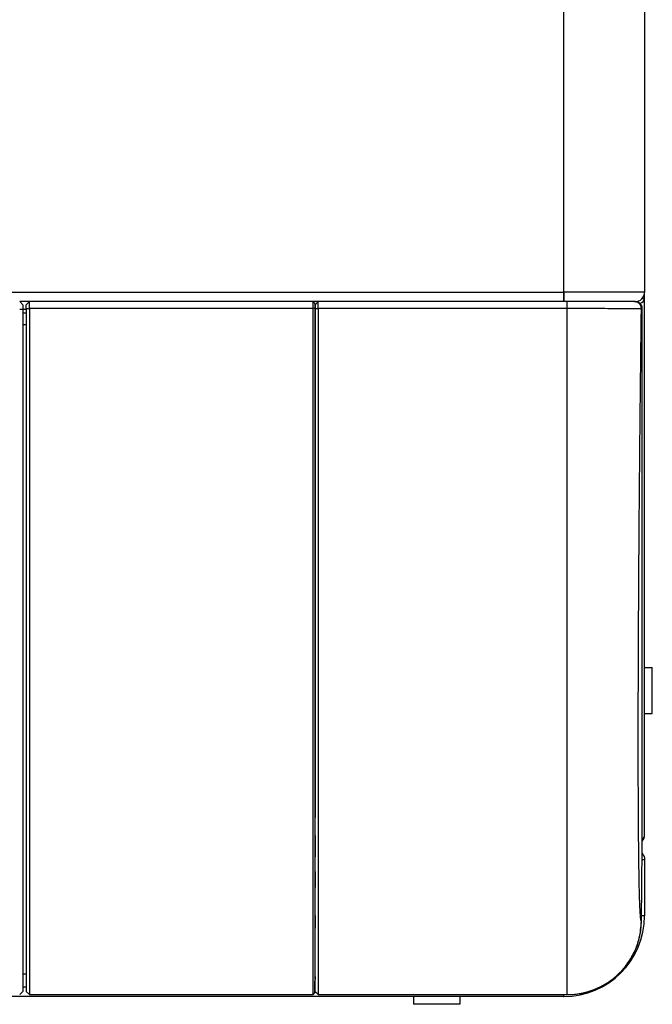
# Model space of a CAD drawing. Header units: millimetres. Extents: x 158 to 846, y 86 to 749.
# Tile 8 of 95: x 233 to 249, y 86 to 111. Entities that reach past the tile are written whole.
import ezdxf

# ---------------------------------------------------------------- set-up
doc = ezdxf.new("R2010")
doc.units = ezdxf.units.MM
doc.layers.add('1', color=7, linetype='CONTINUOUS', true_color=0xffffff)

msp = doc.modelspace()

# ---------------------------------------------------------------- linework, layer by layer
at = {"layer": '1', "color": 252, "linetype": 'Continuous'}
for p, q in [((247.167, 104.133), (247.167, 137.533)), ((175.177, 104.133), (247.157, 104.133)), ((247.167, 104.133), (247.157, 104.133)), ((247.167, 104.133), (247.167, 103.883)), ((249.267, 104.133), (247.167, 104.133)), ((233.117, 103.682), (233.037, 103.681)), ((233.207, 103.702), (233.287, 103.702)), ((240.652, 103.702), (233.287, 103.702)), ((240.707, 103.702), (240.787, 103.702)), ((247.254, 103.702), (240.787, 103.702)), ((249.206, 103.701), (249.183, 103.701)), ((233.207, 103.279), (233.117, 103.279)), ((249.183, 87.789), (249.207, 89.698)), ((249.207, 89.698), (249.207, 89.698)), ((249.183, 87.789), (249.183, 87.789)), ((249.267, 87.933), (249.185, 87.933)), ((233.117, 86.424), (233.207, 86.424)), ((233.117, 85.964), (233.037, 85.884)), ((233.116, 86.083), (233.206, 86.083)), ((233.207, 85.964), (233.287, 85.884)), ((240.703, 86.083), (240.706, 86.083)), ((240.707, 85.964), (240.787, 85.884)), ((233.287, 85.884), (240.652, 85.884)), ((240.787, 85.884), (247.254, 85.884)), ((247.167, 85.833), (247.167, 85.884)), ((247.255, 85.884), (247.255, 85.884))]:
    msp.add_line(p, q, dxfattribs=at)
at = {"layer": '1', "color": 7, "linetype": 'Continuous'}
for p, q in [((249.267, 137.533), (249.267, 104.133)), ((249.267, 103.963), (249.267, 104.133)), ((233.286, 103.883), (233.036, 103.883)), ((233.117, 103.803), (233.037, 103.883)), ((233.207, 103.803), (233.287, 103.883)), ((240.654, 103.883), (233.287, 103.883)), ((233.287, 103.702), (233.287, 103.883)), ((240.704, 103.833), (240.654, 103.883)), ((240.786, 103.883), (240.654, 103.883)), ((240.707, 103.803), (240.787, 103.883)), ((247.255, 103.883), (240.787, 103.883)), ((240.787, 103.702), (240.787, 103.883)), ((249.017, 103.883), (249.003, 103.883)), ((249.027, 103.883), (249.017, 103.883)), ((249.2, 103.963), (249.267, 103.963)), ((249.267, 90.033), (249.267, 103.963)), ((233.117, 103.803), (233.117, 103.682)), ((233.117, 103.682), (233.117, 85.964)), ((233.207, 103.679), (233.117, 103.679)), ((233.207, 103.583), (233.117, 103.583)), ((233.207, 103.702), (233.207, 103.803)), ((233.207, 103.702), (233.207, 85.964)), ((233.287, 103.702), (233.287, 85.884)), ((240.707, 103.702), (240.707, 103.803)), ((240.707, 103.702), (240.707, 90.488)), ((240.787, 103.702), (240.787, 85.884)), ((247.254, 85.884), (247.254, 103.702)), ((249.207, 89.698), (249.207, 103.681)), ((249.267, 94.383), (249.467, 94.383)), ((249.467, 93.183), (249.467, 94.383)), ((249.267, 93.183), (249.467, 93.183)), ((249.183, 87.789), (249.207, 89.698)), ((249.207, 89.698), (249.207, 89.701)), ((249.267, 89.383), (249.203, 89.383)), ((249.267, 89.383), (249.267, 87.933)), ((240.702, 85.937), (240.706, 86.233)), ((233.037, 85.884), (233.117, 85.964)), ((233.117, 85.964), (233.117, 85.964)), ((233.207, 85.964), (233.287, 85.884)), ((233.207, 85.964), (233.207, 85.964)), ((240.707, 85.964), (240.787, 85.884)), ((240.707, 85.964), (240.707, 85.964)), ((247.157, 85.833), (217.939, 85.833)), ((233.287, 85.884), (240.652, 85.884)), ((233.287, 85.884), (233.287, 85.884)), ((240.787, 85.884), (247.255, 85.884)), ((240.787, 85.884), (240.787, 85.884)), ((243.267, 85.833), (243.267, 85.633)), ((244.467, 85.833), (244.467, 85.633)), ((247.157, 85.884), (247.157, 85.833)), ((247.157, 85.833), (247.167, 85.833)), ((244.467, 85.633), (243.267, 85.633))]:
    msp.add_line(p, q, dxfattribs=at)
for centre, radius, start in [((249.017, 104.133), 0.25, 270), ((249.017, 90.033), 0.25, 319.5226), ((249.007, 89.701), 0.2, 359.2929), ((247.167, 87.933), 2.1, 270)]:
    msp.add_arc(centre, radius, start, 0, dxfattribs=at)
at = {"layer": '1', "color": 7, "linetype": 'Continuous', "extrusion": (0, 0, -1)}
msp.add_arc((-249.017, 89.383), 0.25, 138.8644, 180, dxfattribs=at)
at = {"layer": '1', "color": 7, "linetype": 'Continuous'}
for centre, major_axis, start_param, end_param in [((249.017, 103.987), (-0.15, 0), 1.742064, 2.079564), ((249.017, 103.987), (-0.25, 0), 2.115497, 3.007954), ((249.017, 90.033), (0.25, 0), 5.577457, 6.283185)]:
    msp.add_ellipse(centre, major_axis=major_axis, ratio=0.707107, start_param=start_param, end_param=end_param, dxfattribs=at)
for points, knots in [([(247.157, 104.133), (247.157, 104.068), (247.157, 104.003), (247.157, 103.91), (247.157, 103.883), (247.157, 103.883)], [0, 0, 0, 0, 0.500519, 0.500519, 1, 1, 1, 1]), ([(240.654, 103.883), (240.654, 103.883), (240.654, 103.883), (240.653, 103.877), (240.653, 103.861), (240.652, 103.832), (240.652, 103.793), (240.652, 103.754), (240.652, 103.723), (240.652, 103.707), (240.652, 103.702)], [0, 0, 0, 0, 0.055556, 0.166667, 0.333333, 0.5, 0.666667, 0.833333, 0.944444, 1, 1, 1, 1]), ([(240.654, 103.883), (240.654, 103.883), (240.654, 103.883), (240.654, 103.883), (240.655, 103.883), (240.655, 103.883), (240.655, 103.883), (240.656, 103.883), (240.656, 103.883), (240.656, 103.883), (240.656, 103.883), (240.657, 103.883)], [0, 0, 0, 0, 0.110477, 0.221193, 0.332146, 0.443337, 0.554765, 0.666433, 0.77834, 0.890486, 1, 1, 1, 1]), ([(240.704, 103.833), (240.704, 103.832), (240.703, 103.831), (240.703, 103.817), (240.703, 103.796), (240.702, 103.768), (240.702, 103.736), (240.702, 103.713), (240.702, 103.702)], [0, 0, 0, 0, 0.166794, 0.333514, 0.500275, 0.667115, 0.833504, 1, 1, 1, 1]), ([(240.704, 103.833), (240.704, 103.833), (240.705, 103.833), (240.706, 103.833), (240.706, 103.833), (240.707, 103.833)], [0, 0, 0, 0, 0.331195, 0.664525, 1, 1, 1, 1]), ([(240.707, 103.833), (240.707, 103.415), (240.707, 102.9), (240.707, 102.387), (240.707, 102.291)], [0, 0, 0, 0, 0.812451, 1, 1, 1, 1]), ([(249.007, 103.883), (249.006, 103.883), (249.005, 103.883), (249, 103.883), (248.993, 103.883), (248.983, 103.883), (248.971, 103.883), (248.957, 103.883), (248.942, 103.883), (248.926, 103.883), (248.909, 103.883), (248.89, 103.883), (248.87, 103.883), (248.85, 103.883), (248.83, 103.883), (248.811, 103.883), (248.792, 103.883), (248.774, 103.883), (248.758, 103.883), (248.742, 103.883), (248.728, 103.883), (248.716, 103.883), (248.704, 103.883), (248.689, 103.883), (248.669, 103.883), (248.642, 103.883), (248.61, 103.883), (248.573, 103.883), (248.537, 103.883), (248.504, 103.883), (248.475, 103.883), (248.443, 103.883), (248.41, 103.883), (248.374, 103.883), (248.337, 103.883), (248.297, 103.883), (248.255, 103.883), (248.209, 103.883), (248.159, 103.883), (248.108, 103.883), (248.053, 103.883), (247.996, 103.883), (247.936, 103.883), (247.872, 103.883), (247.805, 103.883), (247.737, 103.883), (247.67, 103.883), (247.604, 103.883), (247.535, 103.883), (247.464, 103.883), (247.391, 103.883), (247.321, 103.883), (247.275, 103.883), (247.255, 103.883)], [0, 0, 0, 0, 0.027711, 0.054422, 0.080124, 0.104812, 0.128486, 0.150748, 0.172032, 0.192337, 0.211661, 0.232429, 0.251929, 0.27016, 0.28712, 0.302808, 0.317225, 0.330369, 0.342241, 0.352874, 0.362225, 0.370293, 0.377289, 0.384349, 0.398892, 0.414332, 0.43388, 0.4547, 0.47679, 0.491509, 0.506744, 0.522493, 0.538758, 0.55558, 0.573476, 0.591476, 0.610569, 0.630757, 0.652039, 0.674417, 0.69662, 0.719807, 0.743981, 0.769141, 0.795289, 0.822427, 0.846475, 0.871252, 0.896761, 0.923003, 0.949979, 0.977686, 1, 1, 1, 1]), ([(249.206, 103.701), (249.207, 103.749), (249.188, 103.796), (249.121, 103.864), (249.074, 103.883), (249.027, 103.883)], [0, 0, 0, 0, 0.5, 0.5, 1, 1, 1, 1]), ([(249.207, 103.685), (249.207, 103.691), (249.206, 103.702), (249.205, 103.717), (249.204, 103.729), (249.202, 103.74), (249.2, 103.748), (249.198, 103.757), (249.193, 103.769), (249.186, 103.785), (249.174, 103.804), (249.161, 103.822), (249.145, 103.838), (249.127, 103.851), (249.109, 103.862), (249.091, 103.871), (249.076, 103.876), (249.062, 103.88), (249.049, 103.882), (249.04, 103.883), (249.035, 103.883)], [0, 0, 0, 0, 0.058992, 0.114001, 0.162513, 0.194461, 0.223629, 0.252211, 0.280724, 0.356375, 0.431203, 0.50511, 0.579742, 0.655212, 0.731203, 0.790435, 0.854851, 0.900674, 0.948877, 1, 1, 1, 1]), ([(240.652, 103.702), (240.652, 103.522), (240.652, 102.984), (240.652, 101.905), (240.652, 100.466), (240.653, 98.866), (240.653, 97.304), (240.653, 95.801), (240.653, 94.363), (240.653, 93.009), (240.653, 91.74), (240.653, 90.577), (240.653, 89.521), (240.653, 88.588), (240.653, 87.781), (240.653, 87.109), (240.653, 86.576), (240.652, 86.189), (240.652, 85.977), (240.652, 85.901), (240.652, 85.886), (240.652, 85.884)], [0, 0, 0, 0, 0.019608, 0.058824, 0.117647, 0.176471, 0.235294, 0.294118, 0.352941, 0.411765, 0.470588, 0.529412, 0.588235, 0.647059, 0.705882, 0.764706, 0.823529, 0.882353, 0.941176, 0.980392, 1, 1, 1, 1]), ([(240.702, 103.702), (240.702, 103.433), (240.702, 102.895), (240.703, 102.087), (240.703, 101.281), (240.703, 100.207), (240.703, 98.878), (240.703, 97.324), (240.703, 95.823), (240.703, 94.391), (240.703, 93.037), (240.703, 91.775), (240.703, 90.613), (240.703, 89.562), (240.703, 88.63), (240.703, 87.826), (240.703, 87.155), (240.703, 86.625), (240.703, 86.303), (240.703, 86.12), (240.703, 86.03), (240.702, 85.976), (240.702, 85.945), (240.702, 85.938), (240.702, 85.934)], [0, 0, 0, 0, 0.029039, 0.058079, 0.087374, 0.116669, 0.175564, 0.234601, 0.293583, 0.352569, 0.411501, 0.470522, 0.529465, 0.588486, 0.647418, 0.706405, 0.765386, 0.824424, 0.883318, 0.912615, 0.941912, 0.961274, 0.980637, 1, 1, 1, 1]), ([(240.707, 87.942), (240.707, 87.922), (240.707, 87.807), (240.707, 87.698), (240.707, 87.611)], [0, 0, 0, 0, 0.16722, 1, 1, 1, 1]), ([(247.255, 85.885), (247.277, 85.885), (247.327, 85.885), (247.406, 85.89), (247.49, 85.898), (247.574, 85.91), (247.656, 85.926), (247.738, 85.945), (247.818, 85.968), (247.897, 85.994), (247.975, 86.023), (248.053, 86.057), (248.129, 86.093), (248.204, 86.133), (248.276, 86.177), (248.347, 86.223), (248.415, 86.272), (248.48, 86.323), (248.543, 86.377), (248.604, 86.434), (248.663, 86.495), (248.72, 86.558), (248.773, 86.623), (248.824, 86.691), (248.871, 86.761), (248.916, 86.832), (248.956, 86.904), (248.994, 86.978), (249.029, 87.055), (249.06, 87.133), (249.088, 87.213), (249.113, 87.294), (249.134, 87.376), (249.151, 87.458), (249.165, 87.541), (249.175, 87.623), (249.181, 87.706), (249.183, 87.762), (249.183, 87.789)], [0, 0, 0, 0, 0.022062, 0.050235, 0.078412, 0.106585, 0.134755, 0.16242, 0.190087, 0.217754, 0.245422, 0.273593, 0.301764, 0.329935, 0.358106, 0.386276, 0.413944, 0.441612, 0.46928, 0.496947, 0.525118, 0.553289, 0.58146, 0.60963, 0.637801, 0.665468, 0.693136, 0.720804, 0.748472, 0.776643, 0.804814, 0.832983, 0.861152, 0.889322, 0.916992, 0.944665, 0.972337, 1, 1, 1, 1]), ([(240.707, 86.356), (240.707, 86.347), (240.707, 86.304), (240.707, 86.285), (240.707, 86.283)], [0, 0, 0, 0, 0.187773, 1, 1, 1, 1])]:
    msp.add_open_spline(points, degree=3, knots=knots, dxfattribs=at)
for points, degree in [([(240.707, 103.833), (240.69, 103.85), (240.673, 103.867), (240.657, 103.883)], 3), ([(249.003, 103.883), (249.002, 103.883), (248.989, 103.883), (248.934, 103.883), (248.845, 103.883), (248.724, 103.883), (248.573, 103.883), (248.396, 103.883), (248.196, 103.883), (247.977, 103.883), (247.744, 103.883), (247.5, 103.883), (247.337, 103.883), (247.255, 103.883)], 3), ([(240.707, 95.049), (240.707, 94.815), (240.707, 94.584), (240.707, 94.357)], 3), ([(240.707, 93.788), (240.707, 93.534), (240.707, 93.285), (240.707, 93.041)], 3), ([(240.707, 92.557), (240.707, 92.17), (240.707, 91.796), (240.707, 91.438)], 3), ([(240.707, 90.016), (240.707, 89.826), (240.707, 89.643), (240.707, 89.466)], 3), ([(240.707, 89.085), (240.707, 88.939), (240.707, 88.799), (240.707, 88.664)], 3), ([(233.117, 86.424), (233.162, 86.424), (233.207, 86.424)], 2), ([(240.707, 86.283), (240.706, 86.267), (240.706, 86.25), (240.706, 86.233)], 3), ([(240.652, 85.884), (240.702, 85.934)], 1)]:
    msp.add_open_spline(points, degree=degree, dxfattribs=at)
at = {"layer": '1', "color": 252, "linetype": 'Continuous'}
for points, knots in [([(247.255, 103.702), (247.255, 103.749), (247.255, 103.796), (247.255, 103.864), (247.255, 103.883), (247.255, 103.883)], [0, 0, 0, 0, 0.500796, 0.500796, 1, 1, 1, 1]), ([(249.183, 103.701), (249.181, 103.701), (249.176, 103.701), (249.147, 103.701), (249.111, 103.701), (249.072, 103.701), (248.996, 103.701), (248.858, 103.701), (248.614, 103.701), (248.321, 103.701), (247.983, 103.702), (247.622, 103.702), (247.375, 103.702), (247.254, 103.702)], [0, 0, 0, 0, 0.064579, 0.122677, 0.173358, 0.215902, 0.249787, 0.379718, 0.500109, 0.626824, 0.754044, 0.87921, 1, 1, 1, 1]), ([(247.254, 85.884), (247.324, 85.887), (247.464, 85.891), (247.673, 85.927), (247.881, 85.985), (248.082, 86.066), (248.273, 86.171), (248.451, 86.295), (248.635, 86.458), (248.827, 86.679), (249.01, 86.986), (249.15, 87.364), (249.172, 87.644), (249.183, 87.789)], [0, 0, 0, 0, 0.069164, 0.13985, 0.211638, 0.28407, 0.356658, 0.428909, 0.500342, 0.601188, 0.720658, 0.855338, 1, 1, 1, 1])]:
    msp.add_open_spline(points, degree=3, knots=knots, dxfattribs=at)
msp.add_rational_spline([(249.183, 103.701), (249.185, 103.806), (249.112, 103.882), (249.006, 103.883)], [1.17458439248, 0.944378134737, 0.941833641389, 1.16695091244], degree=3, dxfattribs=at)
for points in [[(240.702, 103.702), (240.685, 103.702), (240.668, 103.702), (240.652, 103.702)], [(249.183, 87.789), (249.181, 87.789), (249.178, 87.792), (249.173, 87.809), (249.168, 87.836), (249.163, 87.875), (249.159, 87.925), (249.154, 87.987), (249.15, 88.059), (249.146, 88.143), (249.142, 88.237), (249.138, 88.343), (249.135, 88.46), (249.131, 88.587), (249.128, 88.725), (249.125, 88.874), (249.122, 89.033), (249.12, 89.203), (249.117, 89.383), (249.115, 89.574), (249.113, 89.774), (249.111, 89.985), (249.109, 90.205), (249.107, 90.435), (249.106, 90.674), (249.105, 90.922), (249.104, 91.18), (249.103, 91.446), (249.102, 91.722), (249.102, 92.005), (249.102, 92.298), (249.102, 92.598), (249.102, 92.906), (249.102, 93.221), (249.103, 93.545), (249.104, 93.875), (249.105, 94.212), (249.106, 94.557), (249.107, 94.907), (249.109, 95.264), (249.111, 95.627), (249.113, 95.995), (249.115, 96.369), (249.117, 96.748), (249.12, 97.132), (249.122, 97.52), (249.125, 97.913), (249.128, 98.31), (249.132, 98.71), (249.135, 99.115), (249.139, 99.522), (249.142, 99.932), (249.146, 100.344), (249.15, 100.759), (249.155, 101.176), (249.159, 101.595), (249.164, 102.014), (249.168, 102.435), (249.173, 102.857), (249.178, 103.279), (249.182, 103.56), (249.183, 103.701)], [(249.207, 103.681), (249.207, 103.69), (249.207, 103.701), (249.206, 103.701)], [(240.702, 85.934), (240.685, 85.918), (240.668, 85.901), (240.652, 85.884)]]:
    msp.add_open_spline(points, degree=3, dxfattribs=at)

doc.saveas('drawing.dxf')
